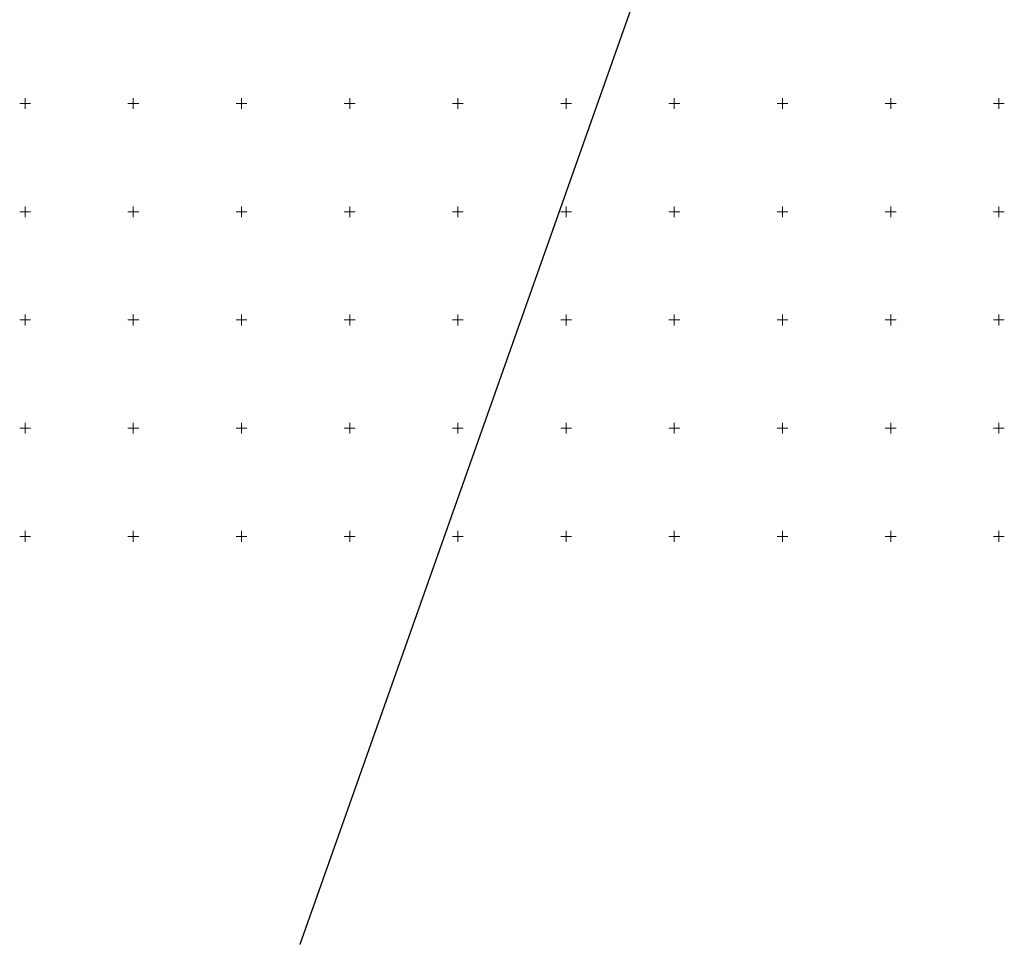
# Model space of a CAD drawing. Header units: millimetres. Extents: x 7501998 to 7504402, y 5666312 to 5667240.
# Tile 1 of 51: x 7501998 to 7502452, y 5666312 to 5666739. Entities that reach past the tile are written whole.
import ezdxf

# ---------------------------------------------------------------- set-up
doc = ezdxf.new("R2010")
doc.units = ezdxf.units.MM
doc.header["$MEASUREMENT"] = 0
doc.linetypes.add('1', pattern=[0])
doc.layers.get('0').update_dxf_attribs({"color": 250, "linetype": 'CONTINUOUS', "lineweight": 100})
for name, color, linetype, lineweight in [('Dzialki', 7, '1', 30), ('Podzial_sekcyjny_krzyze', 7, '1', 18), ('Punkty', 7, 'CONTINUOUS', 9)]:
    doc.layers.add(name, color=color, linetype=linetype, lineweight=lineweight)

# ---------------------------------------------------------------- blocks, each defined once
blk = doc.blocks.new('GRO')
at = {"linetype": 'Continuous'}
blk.add_circle((0, 0), 0.045, dxfattribs=at)

msp = doc.modelspace()

# ---------------------------------------------------------------- linework, layer by layer
at = {"layer": 'Dzialki'}
msp.add_line((7502127.05, 5666311.56), (7502327.07, 5666876.49), dxfattribs=at)
at = {"layer": 'Podzial_sekcyjny_krzyze'}
for p, q in [((7502000, 5666697.5), (7502000, 5666702.5)), ((7502050, 5666697.5), (7502050, 5666702.5)), ((7502100, 5666697.5), (7502100, 5666702.5)), ((7502150, 5666697.5), (7502150, 5666702.5)), ((7502200, 5666697.5), (7502200, 5666702.5)), ((7502250, 5666697.5), (7502250, 5666702.5)), ((7502300, 5666697.5), (7502300, 5666702.5)), ((7502350, 5666697.5), (7502350, 5666702.5)), ((7502400, 5666697.5), (7502400, 5666702.5)), ((7502450, 5666697.5), (7502450, 5666702.5)), ((7501997.5, 5666700), (7502002.5, 5666700)), ((7502047.5, 5666700), (7502052.5, 5666700)), ((7502097.5, 5666700), (7502102.5, 5666700)), ((7502147.5, 5666700), (7502152.5, 5666700)), ((7502197.5, 5666700), (7502202.5, 5666700)), ((7502247.5, 5666700), (7502252.5, 5666700)), ((7502297.5, 5666700), (7502302.5, 5666700)), ((7502347.5, 5666700), (7502352.5, 5666700)), ((7502397.5, 5666700), (7502402.5, 5666700)), ((7502447.5, 5666700), (7502452.5, 5666700)), ((7502000, 5666647.5), (7502000, 5666652.5)), ((7502050, 5666647.5), (7502050, 5666652.5)), ((7502100, 5666647.5), (7502100, 5666652.5)), ((7502150, 5666647.5), (7502150, 5666652.5)), ((7502200, 5666647.5), (7502200, 5666652.5)), ((7502250, 5666647.5), (7502250, 5666652.5)), ((7502300, 5666647.5), (7502300, 5666652.5)), ((7502350, 5666647.5), (7502350, 5666652.5)), ((7502400, 5666647.5), (7502400, 5666652.5)), ((7502450, 5666647.5), (7502450, 5666652.5)), ((7501997.5, 5666650), (7502002.5, 5666650)), ((7502047.5, 5666650), (7502052.5, 5666650)), ((7502097.5, 5666650), (7502102.5, 5666650)), ((7502147.5, 5666650), (7502152.5, 5666650)), ((7502197.5, 5666650), (7502202.5, 5666650)), ((7502247.5, 5666650), (7502252.5, 5666650)), ((7502297.5, 5666650), (7502302.5, 5666650)), ((7502347.5, 5666650), (7502352.5, 5666650)), ((7502397.5, 5666650), (7502402.5, 5666650)), ((7502447.5, 5666650), (7502452.5, 5666650)), ((7502000, 5666597.5), (7502000, 5666602.5)), ((7502050, 5666597.5), (7502050, 5666602.5)), ((7502100, 5666597.5), (7502100, 5666602.5)), ((7502150, 5666597.5), (7502150, 5666602.5)), ((7502200, 5666597.5), (7502200, 5666602.5)), ((7502250, 5666597.5), (7502250, 5666602.5)), ((7502300, 5666597.5), (7502300, 5666602.5)), ((7502350, 5666597.5), (7502350, 5666602.5)), ((7502400, 5666597.5), (7502400, 5666602.5)), ((7502450, 5666597.5), (7502450, 5666602.5)), ((7501997.5, 5666600), (7502002.5, 5666600)), ((7502047.5, 5666600), (7502052.5, 5666600)), ((7502097.5, 5666600), (7502102.5, 5666600)), ((7502147.5, 5666600), (7502152.5, 5666600)), ((7502197.5, 5666600), (7502202.5, 5666600)), ((7502247.5, 5666600), (7502252.5, 5666600)), ((7502297.5, 5666600), (7502302.5, 5666600)), ((7502347.5, 5666600), (7502352.5, 5666600)), ((7502397.5, 5666600), (7502402.5, 5666600)), ((7502447.5, 5666600), (7502452.5, 5666600)), ((7502000, 5666547.5), (7502000, 5666552.5)), ((7502050, 5666547.5), (7502050, 5666552.5)), ((7502100, 5666547.5), (7502100, 5666552.5)), ((7502150, 5666547.5), (7502150, 5666552.5)), ((7502200, 5666547.5), (7502200, 5666552.5)), ((7502250, 5666547.5), (7502250, 5666552.5)), ((7502300, 5666547.5), (7502300, 5666552.5)), ((7502350, 5666547.5), (7502350, 5666552.5)), ((7502400, 5666547.5), (7502400, 5666552.5)), ((7502450, 5666547.5), (7502450, 5666552.5)), ((7501997.5, 5666550), (7502002.5, 5666550)), ((7502047.5, 5666550), (7502052.5, 5666550)), ((7502097.5, 5666550), (7502102.5, 5666550)), ((7502147.5, 5666550), (7502152.5, 5666550)), ((7502197.5, 5666550), (7502202.5, 5666550)), ((7502247.5, 5666550), (7502252.5, 5666550)), ((7502297.5, 5666550), (7502302.5, 5666550)), ((7502347.5, 5666550), (7502352.5, 5666550)), ((7502397.5, 5666550), (7502402.5, 5666550)), ((7502447.5, 5666550), (7502452.5, 5666550)), ((7502000, 5666497.5), (7502000, 5666502.5)), ((7502050, 5666497.5), (7502050, 5666502.5)), ((7502100, 5666497.5), (7502100, 5666502.5)), ((7502150, 5666497.5), (7502150, 5666502.5)), ((7502200, 5666497.5), (7502200, 5666502.5)), ((7502250, 5666497.5), (7502250, 5666502.5)), ((7502300, 5666497.5), (7502300, 5666502.5)), ((7502350, 5666497.5), (7502350, 5666502.5)), ((7502400, 5666497.5), (7502400, 5666502.5)), ((7502450, 5666497.5), (7502450, 5666502.5)), ((7501997.5, 5666500), (7502002.5, 5666500)), ((7502047.5, 5666500), (7502052.5, 5666500)), ((7502097.5, 5666500), (7502102.5, 5666500)), ((7502147.5, 5666500), (7502152.5, 5666500)), ((7502197.5, 5666500), (7502202.5, 5666500)), ((7502247.5, 5666500), (7502252.5, 5666500)), ((7502297.5, 5666500), (7502302.5, 5666500)), ((7502347.5, 5666500), (7502352.5, 5666500)), ((7502397.5, 5666500), (7502402.5, 5666500)), ((7502447.5, 5666500), (7502452.5, 5666500))]:
    msp.add_line(p, q, dxfattribs=at)

# ---------------------------------------------------------------- block references
at = {"layer": 'Punkty'}
msp.add_blockref('GRO', (7502127.05, 5666311.56), dxfattribs=at)

doc.saveas('drawing.dxf')
